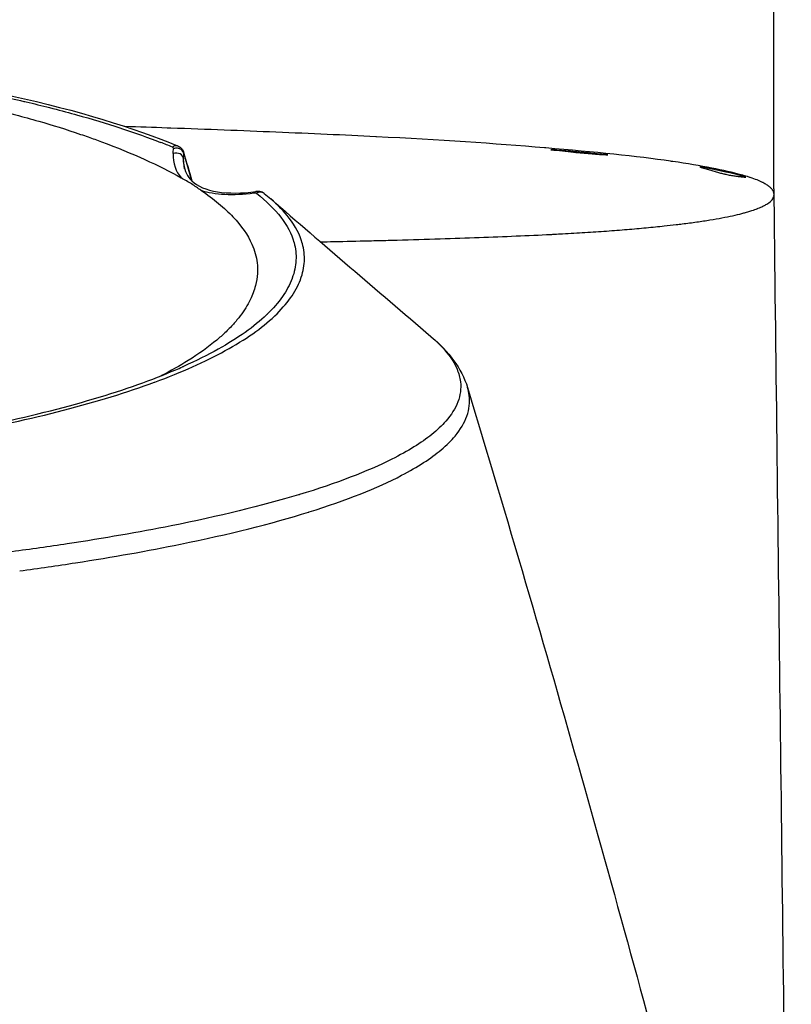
# Model space of a CAD drawing. Header units: millimetres. Extents: x 0 to 7374, y 0 to 4200.
# Tile 37 of 256: x 2077 to 2129, y 1194 to 1260. Entities that reach past the tile are written whole.
import ezdxf

# ---------------------------------------------------------------- set-up
doc = ezdxf.new("R2010")
doc.units = ezdxf.units.MM
doc.header["$LTSCALE"] = 0.2

# ---------------------------------------------------------------- blocks, each defined once
blk = doc.blocks.new('A$C98759802')
for p, q in [((92, 341.385), (92, 359.7)), ((52.019, 343.394), (52.031, 343.731)), ((52.084, 342.736), (52.019, 343.394)), ((57.917, 340.699), (57.917, 340.699)), ((53.346, 329.975), (53.346, 329.975)), ((71.254, 327.907), (71.254, 327.907)), ((48.118, 327.604), (48.116, 327.603)), ((58.965, 320.393), (58.965, 320.393)), ((56.242, 319.667), (56.242, 319.666)), ((54.409, 319.229), (54.409, 319.229)), ((55.244, 319.424), (55.244, 319.424))]:
    blk.add_line(p, q)
for radius, start, end in [(93.012, 56.50941, 56.50944), (92, 57.15413, 57.15415)]:
    blk.add_arc((0, 241), radius, start, end)
for centre, major_axis, ratio, start_param, end_param in [((1.098, 336.948), (58.408, -0.077), 0.244663, 0.538367, 0.564506), ((-24.434, 489.223), (65.516, -171.289), 0.223087, 0.477022, 0.480678), ((51.52, 343.369), (0.5, -0.018), 0.866683, 0.100941, 2.028922), ((-0.713, 339.713), (92.719, 1.279), 0.064672, 0.201286, 0.217693), ((92.012, 341.412), (0, -0.994), 0.011948, 4.73951, 5.06001), ((92.012, 341.412), (0, -0.994), 0.011948, 5.060014, 5.221843), ((92.012, 341.412), (0, 0.994), 0.011947, 2.080349, 2.34476)]:
    blk.add_ellipse(centre, major_axis=major_axis, ratio=ratio, start_param=start_param, end_param=end_param)
for points, knots in [([(29.972, 349.555), (33.713, 348.985), (37.166, 348.357), (44.818, 346.705), (48.621, 345.523), (51.64, 344.279)], [0, 0, 0, 0, 1.304089, 1.304089, 3.056813, 3.056813, 3.056813, 3.056813]), ([(28.525, 348.896), (28.575, 348.888), (28.589, 348.886), (28.653, 348.876), (28.686, 348.87), (28.782, 348.855), (28.847, 348.844), (29.04, 348.813), (29.168, 348.792), (29.55, 348.728), (29.803, 348.685), (30.558, 348.555), (31.053, 348.466), (32.505, 348.198), (33.489, 348.005), (36.253, 347.436), (38.201, 347.007), (40.186, 346.509), (40.419, 346.449), (41.148, 346.259), (41.686, 346.112), (43.113, 345.702), (44.047, 345.411), (45.208, 345.014), (45.374, 344.956), (45.843, 344.791), (46.15, 344.681), (48.562, 343.788), (50.35, 342.978), (51.858, 342.114)], [0.000088, 0.000088, 0.000088, 0.000088, 0.017674, 0.017674, 0.035339, 0.035339, 0.070648, 0.070648, 0.141198, 0.141198, 0.282076, 0.282076, 0.56356, 0.56356, 1.111673, 1.111673, 2.148082, 2.148082, 2.28697, 2.28697, 2.586414, 2.586414, 3.119118, 3.119118, 3.20915, 3.20915, 3.374572, 3.374572, 4.523129, 4.523129, 4.523129, 4.523129]), ([(37.525, 348.08), (37.573, 348.071), (37.621, 348.061), (38.869, 347.813), (40.046, 347.568), (41.186, 347.307)], [0, 0, 0, 0, 0.038297, 0.038297, 1, 1, 1, 1]), ([(41.186, 347.307), (41.237, 347.295), (41.288, 347.283), (41.882, 347.146), (42.417, 347.019), (42.941, 346.886)], [0, 0, 0, 0, 0.08621, 0.08621, 1, 1, 1, 1]), ([(44.631, 346.437), (44.631, 346.436), (44.631, 346.436), (44.674, 346.424), (44.716, 346.412), (45.791, 346.106), (46.766, 345.813), (47.698, 345.507)], [0, 0, 0, 0, 0.000245, 0.000245, 0.03949, 0.03949, 1, 1, 1, 1]), ([(47.698, 345.507), (47.698, 345.507), (47.698, 345.507), (47.735, 345.495), (47.771, 345.483), (48.736, 345.165), (49.621, 344.851), (50.454, 344.528)], [0, 0, 0, 0, 0.000087, 0.000087, 0.037711, 0.037711, 1, 1, 1, 1]), ([(89.8, 342.324), (88.673, 342.635), (87.125, 342.944), (85.153, 343.231), (85.104, 343.238), (85.054, 343.245), (85.004, 343.252), (82.725, 343.579), (79.87, 343.875), (76.554, 344.152), (76.525, 344.155), (76.496, 344.157), (76.467, 344.16), (73.115, 344.439), (69.32, 344.693), (65.09, 344.907), (65.072, 344.908), (65.054, 344.909), (65.035, 344.91), (62.891, 345.018), (60.635, 345.117), (58.264, 345.215), (55.973, 345.309), (53.595, 345.402), (51.157, 345.49), (51.071, 345.493), (50.985, 345.496), (50.899, 345.499), (49.954, 345.533), (48.998, 345.565), (48.033, 345.597)], [0.1388545, 0.1388545, 0.1388545, 0.1388545, 0.2472857, 0.2472857, 0.2472857, 0.25, 0.25, 0.25, 0.3739188, 0.3739188, 0.3739188, 0.375, 0.375, 0.375, 0.5, 0.5, 0.5, 0.5005411, 0.5005411, 0.5005411, 0.5638446, 0.5638446, 0.5638446, 0.625, 0.625, 0.625, 0.6271537, 0.6271537, 0.6271537, 0.6508128, 0.6508128, 0.6508128, 0.6508128]), ([(51.65, 344.275), (51.615, 344.29), (51.53, 344.31), (51.391, 344.292), (51.297, 344.242), (51.254, 344.209)], [0.2017629, 0.2017629, 0.2017629, 0.2017629, 0.4285714, 0.7142857, 1, 1, 1, 1]), ([(51.254, 344.209), (51.256, 344.208), (51.259, 344.207), (51.261, 344.206), (51.279, 344.197), (51.293, 344.186), (51.303, 344.173), (51.319, 344.154), (51.328, 344.13), (51.327, 344.102)], [0.0000001, 0.0000001, 0.0000001, 0.0000001, 0.0535714, 0.0535714, 0.0535714, 0.4285714, 0.4285714, 0.4285714, 1, 1, 1, 1]), ([(52.031, 343.731), (52.022, 343.85), (51.952, 343.965), (51.845, 344.04), (51.774, 344.091), (51.686, 344.124), (51.595, 344.134), (51.504, 344.145), (51.41, 344.134), (51.327, 344.102)], [0, 0, 0, 0, 0.4288236, 0.4288236, 0.4288236, 0.7144024, 0.7144024, 0.7144024, 1, 1, 1, 1]), ([(51.65, 344.275), (51.717, 344.247), (51.782, 344.207), (51.887, 344.11), (51.929, 344.056), (51.98, 343.961), (51.995, 343.924), (52.007, 343.887)], [0, 0, 0, 0, 0.02336987, 0.02336987, 0.04507264, 0.04507264, 0.05742241, 0.05742241, 0.05742241, 0.05742241]), ([(52.031, 343.73), (52.083, 343.556), (52.135, 343.379), (52.306, 342.787), (52.426, 342.365), (52.545, 341.943)], [0.0000458, 0.0000458, 0.0000458, 0.0000458, 0.0990188, 0.0990188, 0.3269193, 0.3269193, 0.3269193, 0.3269193]), ([(76.907, 344.032), (77.17, 344.002), (77.43, 343.973), (77.687, 343.944), (77.94, 343.917), (78.19, 343.89), (78.438, 343.866), (78.542, 343.855), (78.645, 343.845), (78.748, 343.835), (79.112, 343.801), (79.469, 343.77), (79.819, 343.744), (79.947, 343.734), (80.073, 343.725), (80.198, 343.716), (80.386, 343.703), (80.571, 343.691), (80.754, 343.68)], [0.0000015, 0.0000015, 0.0000015, 0.0000015, 0.1923303, 0.1923303, 0.1923303, 0.3820439, 0.3820439, 0.3820439, 0.4618647, 0.4618647, 0.4618647, 0.7442284, 0.7442284, 0.7442284, 0.8467443, 0.8467443, 0.8467443, 0.9999988, 0.9999988, 0.9999988, 0.9999988]), ([(80.754, 343.68), (80.376, 343.719), (79.988, 343.757), (79.198, 343.832), (78.796, 343.87), (77.977, 343.942), (77.562, 343.978), (77.061, 344.02), (76.984, 344.026), (76.907, 344.032)], [0.0000012, 0.0000012, 0.0000012, 0.0000012, 0.3167314, 0.3167314, 0.6319642, 0.6319642, 0.9435288, 0.9435288, 0.9999985, 0.9999985, 0.9999985, 0.9999985]), ([(52.029, 343.045), (52.076, 342.572), (52.263, 342.21), (52.954, 341.554), (53.549, 341.3), (55.048, 341.06), (55.948, 341.065), (56.941, 341.188)], [0, 0, 0, 0, 0.359758, 0.359758, 0.795263, 0.795263, 1.218818, 1.218818, 1.218818, 1.218818]), ([(89.8, 342.257), (89.166, 342.433), (88.259, 342.636), (87.165, 342.832), (86.997, 342.861)], [0.128252, 0.128252, 0.128252, 0.128252, 0.8685059, 0.9999996, 0.9999996, 0.9999996, 0.9999996]), ([(86.997, 342.861), (87.11, 342.826), (87.221, 342.792), (87.33, 342.758), (87.384, 342.742), (87.438, 342.725), (87.491, 342.709), (87.545, 342.692), (87.598, 342.676), (87.651, 342.66), (87.755, 342.629), (87.858, 342.598), (87.959, 342.569), (88.059, 342.54), (88.157, 342.512), (88.254, 342.486), (88.35, 342.46), (88.444, 342.436), (88.537, 342.413), (88.606, 342.396), (88.674, 342.38), (88.742, 342.365), (88.853, 342.34), (88.961, 342.319), (89.066, 342.3), (89.169, 342.281), (89.27, 342.265), (89.368, 342.25), (89.465, 342.236), (89.559, 342.224), (89.65, 342.213), (89.701, 342.207), (89.751, 342.201), (89.801, 342.196)], [0.0000004, 0.0000004, 0.0000004, 0.0000004, 0.0880411, 0.0880411, 0.0880411, 0.1315606, 0.1315606, 0.1315606, 0.175636, 0.175636, 0.175636, 0.2625869, 0.2625869, 0.2625869, 0.3491908, 0.3491908, 0.3491908, 0.4352918, 0.4352918, 0.4352918, 0.5, 0.5, 0.5, 0.6068029, 0.6068029, 0.6068029, 0.7122347, 0.7122347, 0.7122347, 0.8158109, 0.8158109, 0.8158109, 0.8732913, 0.8732913, 0.8732913, 0.8732913]), ([(92.001, 341.073), (92, 341.075), (92, 341.084), (91.999, 341.1), (91.998, 341.111), (91.995, 341.129), (91.993, 341.137), (91.99, 341.149), (91.989, 341.154), (91.982, 341.18), (91.974, 341.201), (91.954, 341.244), (91.942, 341.265), (91.926, 341.289), (91.924, 341.293), (91.907, 341.317), (91.891, 341.339), (91.853, 341.382), (91.832, 341.404), (91.786, 341.449), (91.761, 341.472), (91.707, 341.517), (91.678, 341.541), (91.637, 341.571), (91.628, 341.578), (91.586, 341.608), (91.551, 341.632), (91.478, 341.679), (91.439, 341.703), (91.357, 341.75), (91.314, 341.774), (91.259, 341.802), (91.249, 341.807), (91.128, 341.867), (91.004, 341.922), (90.729, 342.033), (90.577, 342.088), (90.386, 342.15), (90.359, 342.159), (90.293, 342.18), (90.252, 342.193), (90.081, 342.245), (89.944, 342.285), (89.8, 342.324)], [0, 0, 0, 0, 0.0019084, 0.0019084, 0.0056658, 0.0056658, 0.0082552, 0.0082552, 0.0098227, 0.0098227, 0.0172073, 0.0172073, 0.0245797, 0.0245797, 0.0256491, 0.0256491, 0.0330129, 0.0330129, 0.0403745, 0.0403745, 0.047738, 0.047738, 0.0551088, 0.0551088, 0.0573082, 0.0573082, 0.0646981, 0.0646981, 0.0721027, 0.0721027, 0.0795332, 0.0795332, 0.0811224, 0.0811224, 0.0991442, 0.0991442, 0.1176761, 0.1176761, 0.1206413, 0.1206413, 0.125, 0.125, 0.1388545, 0.1388545, 0.1388545, 0.1388545]), ([(53.193, 341.282), (53.086, 341.354), (52.985, 341.424), (52.782, 341.563), (52.68, 341.631), (52.342, 341.84), (52.088, 341.98), (51.859, 342.113)], [0.0001148, 0.0001148, 0.0001148, 0.0001148, 0.0889571, 0.0889571, 0.1768666, 0.1768666, 0.3347276, 0.3347276, 0.3347276, 0.3347276]), ([(89.801, 342.196), (89.888, 342.187), (89.973, 342.179), (90.057, 342.171), (90.077, 342.169), (90.098, 342.167), (90.118, 342.165)], [0.8732913, 0.8732913, 0.8732913, 0.8732913, 0.9748844, 0.9748844, 0.9748844, 1, 1, 1, 1]), ([(53.193, 341.282), (53.626, 340.987), (54.024, 340.69), (54.747, 340.088), (55.072, 339.785), (55.935, 338.87), (56.365, 338.25), (56.828, 337.206), (56.944, 336.787), (57.024, 336.132), (57.032, 335.89), (57.001, 335.371), (56.957, 335.094), (56.803, 334.502), (56.685, 334.181), (56.352, 333.499), (56.128, 333.137), (55.714, 332.587), (55.557, 332.396), (55.211, 332.011), (55.022, 331.817), (54.644, 331.459), (54.46, 331.295), (53.701, 330.658), (53.052, 330.193), (51.753, 329.385), (51.139, 329.039), (50.479, 328.701)], [0.000092, 0.000092, 0.000092, 0.000092, 0.360928, 0.360928, 0.721039, 0.721039, 1.438493, 1.438493, 1.919877, 1.919877, 2.197997, 2.197997, 2.515231, 2.515231, 2.872707, 2.872707, 3.277924, 3.277924, 3.493854, 3.493854, 3.717052, 3.717052, 3.907709, 3.907709, 4.462318, 4.462318, 4.890474, 4.890474, 4.890474, 4.890474]), ([(57.473, 341.066), (57.429, 341.099), (57.385, 341.124), (57.301, 341.159), (57.262, 341.171), (57.187, 341.187), (57.153, 341.191), (57.087, 341.196), (57.056, 341.196), (56.996, 341.193), (56.967, 341.191), (56.939, 341.187)], [4.8703641, 4.8703641, 4.8703641, 4.8703641, 4.9868406, 4.9868406, 5.103317, 5.103317, 5.2197934, 5.2197934, 5.3362698, 5.3362698, 5.4527462, 5.4527462, 5.4527462, 5.4527462]), ([(57.473, 341.066), (57.393, 341.126), (57.209, 341.184), (57.02, 341.126), (56.945, 341.08)], [0.0443144, 0.0443144, 0.0443144, 0.0443144, 0.5714286, 1, 1, 1, 1]), ([(56.945, 341.08), (57.622, 340.548), (58.177, 340.001), (58.604, 339.448), (59.03, 338.894), (59.327, 338.332), (59.488, 337.768)], [0, 0, 0, 0, 0.500008, 0.500008, 0.500008, 1, 1, 1, 1]), ([(60.064, 337.675), (60.064, 337.675), (60.064, 337.675), (60.062, 337.684), (60.059, 337.693), (59.895, 338.271), (59.362, 339.283), (58.411, 340.272), (57.917, 340.699)], [0, 0, 0, 0, 0.0000021, 0.0000021, 0.0078234, 0.0078234, 0.5039117, 0.8930089, 0.8930089, 0.8930089, 0.8930089]), ([(90.081, 339.774), (90.134, 339.789), (90.186, 339.804), (90.237, 339.819), (90.336, 339.848), (90.431, 339.878), (90.522, 339.908), (90.654, 339.952), (90.777, 339.996), (90.891, 340.041), (90.912, 340.049), (90.933, 340.057), (90.953, 340.065), (91.065, 340.11), (91.168, 340.155), (91.261, 340.201), (91.275, 340.207), (91.289, 340.214), (91.303, 340.221), (91.383, 340.261), (91.455, 340.3), (91.522, 340.34), (91.575, 340.373), (91.625, 340.406), (91.67, 340.439), (91.793, 340.529), (91.882, 340.62), (91.936, 340.71), (91.963, 340.756), (91.982, 340.8), (91.992, 340.846), (91.995, 340.857), (91.996, 340.868), (91.998, 340.88), (91.999, 340.887), (92, 340.895), (92, 340.903), (92, 340.906), (92, 340.908), (92.001, 340.912), (92.001, 340.913), (92.001, 340.914), (92.001, 340.915), (92.001, 340.917), (92.001, 340.919), (92.001, 340.921), (92.001, 340.923), (92.001, 340.924), (92.001, 340.926), (92.001, 340.926), (92.001, 340.927), (92.001, 340.927)], [0.8655492, 0.8655492, 0.8655492, 0.8655492, 0.8711461, 0.8711461, 0.8711461, 0.8820158, 0.8820158, 0.8820158, 0.8977812, 0.8977812, 0.8977812, 0.9006811, 0.9006811, 0.9006811, 0.9165129, 0.9165129, 0.9165129, 0.9188703, 0.9188703, 0.9188703, 0.9327389, 0.9327389, 0.9327389, 0.9440534, 0.9440534, 0.9440534, 0.9751721, 0.9751721, 0.9751721, 0.990736, 0.990736, 0.990736, 0.9946489, 0.9946489, 0.9946489, 0.9973245, 0.9973245, 0.9973245, 0.9982183, 0.9982183, 0.9982183, 0.9985211, 0.9985211, 0.9985211, 0.9992606, 0.9992606, 0.9992606, 0.9999188, 0.9999188, 0.9999188, 1, 1, 1, 1]), ([(92.003, 340.717), (92.284, 317.266), (92.565, 293.823), (92.96, 260.967), (93.074, 251.542), (93.188, 242.12)], [0, 0, 0, 0, 10.000001, 10.000001, 14.023718, 14.023718, 14.023718, 14.023718]), ([(61.296, 337.784), (61.599, 337.79), (61.901, 337.796), (63.006, 337.82), (63.798, 337.839), (65.012, 337.869), (65.444, 337.88), (66.078, 337.898), (66.282, 337.903), (67.482, 337.937), (68.453, 337.966), (70.302, 338.025), (71.182, 338.054), (72.896, 338.117), (73.729, 338.149), (75.349, 338.217), (76.134, 338.253), (76.982, 338.295), (77.07, 338.3), (77.334, 338.313), (77.511, 338.322), (78.207, 338.359), (78.715, 338.388), (79.71, 338.45), (80.196, 338.483), (81.146, 338.552), (81.61, 338.588), (82.509, 338.663), (82.944, 338.701), (83.782, 338.781), (84.186, 338.822), (84.854, 338.894), (85.125, 338.924), (85.525, 338.971), (85.66, 338.987), (86.135, 339.046), (86.463, 339.09), (87.091, 339.178), (87.392, 339.224), (87.962, 339.316), (88.233, 339.364), (88.744, 339.46), (88.985, 339.509), (89.436, 339.608), (89.647, 339.658), (89.926, 339.731), (90.004, 339.752), (90.081, 339.774)], [0.4566584, 0.4566584, 0.4566584, 0.4566584, 0.4649787, 0.4649787, 0.487389, 0.487389, 0.5, 0.5, 0.5060512, 0.5060512, 0.5357884, 0.5357884, 0.5643251, 0.5643251, 0.5929615, 0.5929615, 0.6216955, 0.6216955, 0.625, 0.625, 0.6317686, 0.6317686, 0.6519675, 0.6519675, 0.6724521, 0.6724521, 0.693249, 0.693249, 0.7141281, 0.7141281, 0.7349776, 0.7349776, 0.75, 0.75, 0.7578115, 0.7578115, 0.7779511, 0.7779511, 0.7980769, 0.7980769, 0.8180597, 0.8180597, 0.8379102, 0.8379102, 0.857509, 0.857509, 0.8655492, 0.8655492, 0.8655492, 0.8655492]), ([(59.488, 337.768), (59.488, 337.768), (59.488, 337.768), (59.49, 337.759), (59.493, 337.75), (59.606, 337.343), (59.695, 336.54), (59.524, 335.727), (59.371, 335.312), (59.368, 335.304), (59.212, 334.888), (58.774, 334.068), (58.074, 333.258), (57.653, 332.852), (57.647, 332.846), (57.222, 332.438), (56.25, 331.645), (54.372, 330.473), (52.858, 329.721), (52.008, 329.343)], [0, 0, 0, 0, 0.0000033, 0.0000033, 0.001583, 0.001583, 0.0721224, 0.1426619, 0.1426619, 0.1439763, 0.1439763, 0.2146937, 0.2854112, 0.2854112, 0.2864599, 0.2864599, 0.3575881, 0.4287163, 0.5047268, 0.5047268, 0.5047268, 0.5047268]), ([(59.926, 335.215), (59.929, 335.222), (59.932, 335.23), (60.088, 335.647), (60.264, 336.465), (60.175, 337.275), (60.064, 337.675)], [0, 0, 0, 0, 0.009221, 0.009221, 0.504612, 1, 1, 1, 1]), ([(58.171, 332.749), (58.178, 332.755), (58.184, 332.76), (58.611, 333.167), (59.323, 333.981), (59.769, 334.804), (59.926, 335.215)], [0, 0, 0, 0, 0.007346, 0.007346, 0.503668, 1, 1, 1, 1]), ([(50.034, 328.269), (50.043, 328.272), (50.051, 328.275), (50.06, 328.278), (51.891, 328.955), (53.482, 329.665), (54.84, 330.412), (55.519, 330.785), (56.139, 331.168), (56.696, 331.558), (57.253, 331.948), (57.746, 332.345), (58.171, 332.749)], [0, 0, 0, 0, 0.002321, 0.002321, 0.002321, 0.501157, 0.501157, 0.501157, 0.750575, 0.750575, 0.750575, 1, 1, 1, 1]), ([(0.084, 322.044), (6.093, 322.043), (12.158, 322.225), (23.989, 323.059), (29.864, 323.747), (40.389, 325.591), (45.146, 326.774), (49.829, 328.439), (50.686, 328.773), (51.636, 329.179), (51.784, 329.244), (51.944, 329.314), (51.958, 329.32), (51.98, 329.331), (51.989, 329.335), (52.001, 329.34), (52.003, 329.341), (52.006, 329.342), (52.006, 329.342), (52.007, 329.342), (52.008, 329.343), (52.008, 329.343), (52.008, 329.343), (52.008, 329.343), (52.008, 329.343), (52.008, 329.343)], [0, 0, 0, 0, 1.802855, 1.802855, 3.725477, 3.725477, 5.701057, 5.701057, 6.177718, 6.177718, 6.267022, 6.267022, 6.275394, 6.275394, 6.280962, 6.280962, 6.282353, 6.282353, 6.282701, 6.282701, 6.282875, 6.282875, 6.282936, 6.282936, 6.282947, 6.282947, 6.282947, 6.282947]), ([(70.54, 329.163), (70.54, 329.163), (70.54, 329.163), (70.662, 328.874), (70.741, 328.585), (70.827, 327.841), (70.767, 327.387), (70.594, 326.933)], [0, 0, 0, 0, 0.0000043, 0.0000043, 0.3878958, 0.3878958, 1, 1, 1, 1]), ([(36.588, 324.777), (36.595, 324.778), (36.602, 324.78), (36.609, 324.781), (39.193, 325.257), (41.626, 325.788), (43.878, 326.372), (46.13, 326.956), (48.2, 327.592), (50.034, 328.269)], [0, 0, 0, 0, 0.00137, 0.00137, 0.00137, 0.50072, 0.50072, 0.50072, 1, 1, 1, 1]), ([(70.412, 324.624), (70.783, 325.071), (71.047, 325.522), (71.374, 326.44), (71.427, 326.909), (71.346, 327.554), (71.308, 327.73), (71.254, 327.907)], [0, 0, 0, 0, 0.2069369, 0.2069369, 0.4224364, 0.4224364, 0.5032956, 0.5032956, 0.5032956, 0.5032956]), ([(71.254, 327.907), (76.609, 310.208), (81.529, 292.696), (87.003, 272.043), (88.076, 267.933), (89.114, 263.901)], [0, 0, 0, 0, 5.885089, 5.885089, 7.375982, 7.375982, 7.375982, 7.375982]), ([(70.594, 326.933), (70.427, 326.497), (70.156, 326.061), (69.514, 325.326), (69.196, 325.027), (68.826, 324.731)], [0, 0, 0, 0, 0.588672, 0.588672, 1, 1, 1, 1]), ([(68.826, 324.731), (68.12, 324.166), (67.218, 323.604), (64.465, 322.221), (62.364, 321.414), (59.847, 320.653), (59.828, 320.647), (59.809, 320.642), (59.809, 320.642), (59.809, 320.642)], [0, 0, 0, 0, 0.395803, 0.395803, 0.995506, 0.995506, 0.999985, 0.999985, 1, 1, 1, 1]), ([(66.789, 321.963), (66.789, 321.963), (66.789, 321.963), (67.879, 322.532), (68.774, 323.112), (69.839, 324.003), (70.152, 324.312), (70.412, 324.624)], [0, 0, 0, 0, 0.000003, 0.000003, 0.656321, 0.656321, 1, 1, 1, 1]), ([(60.534, 319.485), (60.534, 319.485), (60.534, 319.485), (63.039, 320.266), (65.138, 321.101), (66.789, 321.963)], [0, 0, 0, 0, 0.000027, 0.000027, 1, 1, 1, 1]), ([(59.809, 320.642), (57.311, 319.889), (54.42, 319.186), (48.976, 318.102), (46.625, 317.694), (42.914, 317.131), (41.662, 316.954), (36.498, 316.275), (32.306, 315.832), (26.428, 315.354), (24.932, 315.244), (23.419, 315.143)], [0, 0, 0, 0, 0.298618, 0.298618, 0.500992, 0.500992, 0.599839, 0.599839, 0.899647, 0.899647, 1, 1, 1, 1]), ([(51.802, 317.295), (51.802, 317.295), (51.802, 317.295), (55.07, 317.962), (57.973, 318.689), (60.497, 319.473), (60.515, 319.479), (60.534, 319.485)], [0, 0, 0, 0, 0.0000538, 0.0000538, 0.9926006, 0.9926006, 1, 1, 1, 1]), ([(40.911, 315.488), (40.911, 315.488), (40.912, 315.488), (42.206, 315.661), (43.471, 315.844), (47.217, 316.423), (49.587, 316.843), (51.802, 317.295)], [0, 0, 0, 0, 0.000077, 0.000077, 0.328224, 0.328224, 1, 1, 1, 1])]:
    blk.add_open_spline(points, degree=3, knots=knots)
for points in [[(42.941, 346.886), (43.519, 346.738), (44.089, 346.589), (44.631, 346.437)], [(51.313, 343.766), (51.286, 343.104), (51.486, 342.545), (51.859, 342.113)], [(52.008, 343.883), (52.007, 343.884), (52.007, 343.886), (52.007, 343.887)], [(52.031, 343.732), (52.03, 343.785), (52.022, 343.835), (52.008, 343.883)], [(52.014, 343.858), (52.2, 343.23), (52.386, 342.57), (52.57, 341.918)], [(52.029, 343.045), (52.018, 343.158), (52.014, 343.274), (52.019, 343.394)], [(53.193, 341.282), (54.139, 340.972), (55.374, 340.926), (56.779, 341.102)], [(56.939, 341.187), (56.881, 341.18), (56.825, 341.15), (56.779, 341.102)], [(56.779, 341.102), (56.835, 341.109), (56.925, 341.097), (56.945, 341.08)], [(57.479, 341.061), (57.477, 341.063), (57.475, 341.064), (57.473, 341.066)], [(57.479, 341.061), (57.631, 340.941), (57.777, 340.821), (57.917, 340.699)], [(57.917, 340.699), (61.445, 337.649), (65.066, 334.537), (68.767, 331.379)], [(68.767, 331.379), (69.627, 330.645), (70.227, 329.906), (70.54, 329.163)], [(68.822, 331.332), (69.955, 330.354), (70.852, 329.235), (71.254, 327.907)], [(52.008, 329.343), (52.007, 329.342), (52.006, 329.342), (52.005, 329.341)]]:
    blk.add_open_spline(points, degree=3)

msp = doc.modelspace()

# ---------------------------------------------------------------- block references
msp.add_blockref('A$C98759802', (2036.257, 907.397))

doc.saveas('drawing.dxf')
